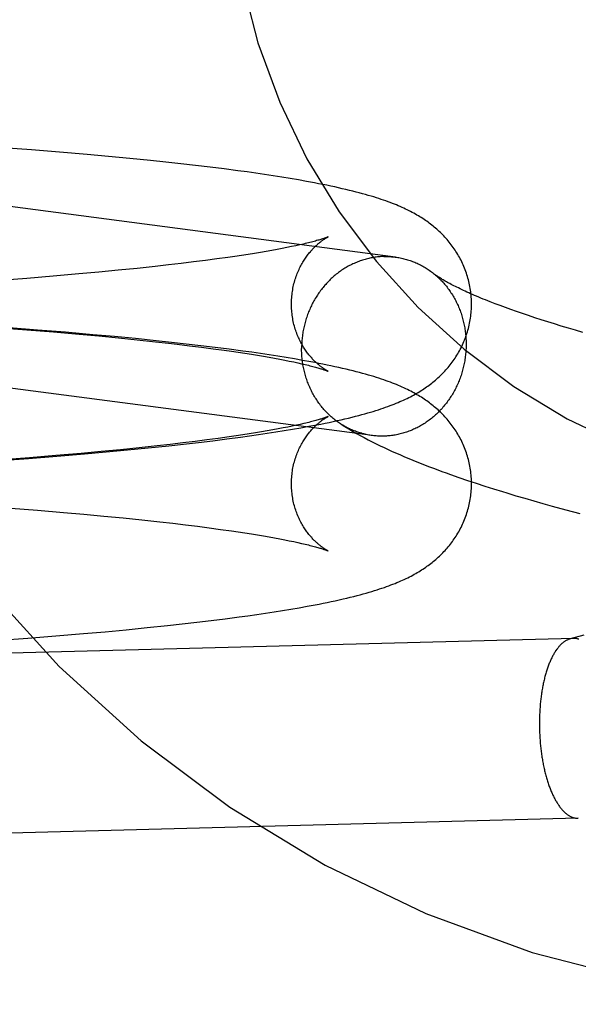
# Model space of a CAD drawing. Header units: inches. Extents: x 0 to 243, y 0 to 157.
# Tile 38 of 115: x 115.781 to 115.902, y 58.643 to 58.856. Entities that reach past the tile are written whole.
import ezdxf

# ---------------------------------------------------------------- set-up
doc = ezdxf.new("R2010")
doc.units = ezdxf.units.IN
doc.header["$LTSCALE"] = 13.357143
doc.header["$MEASUREMENT"] = 0
doc.linetypes.add('HIDDEN', pattern=[0.2, 0.1, -0.1])
doc.layers.add('DEFAULT_2', color=8, linetype='HIDDEN')

msp = doc.modelspace()

# ---------------------------------------------------------------- linework, layer by layer
at = {"layer": 'DEFAULT_2', "color": 8, "linetype": 'HIDDEN'}
for p, q in [((115.86272, 58.80478), (115.64499, 58.83331)), ((115.78383, 58.82801), (115.77765, 58.82847)), ((115.78991, 58.82753), (115.78383, 58.82801)), ((115.79589, 58.82702), (115.78991, 58.82753)), ((115.80057, 58.8266), (115.79589, 58.82702)), ((115.80517, 58.82617), (115.80057, 58.8266)), ((115.80967, 58.82572), (115.80517, 58.82617)), ((115.81298, 58.82537), (115.80967, 58.82572)), ((115.81623, 58.82502), (115.81298, 58.82537)), ((115.81941, 58.82465), (115.81623, 58.82502)), ((115.82254, 58.82428), (115.81941, 58.82465)), ((115.82559, 58.8239), (115.82254, 58.82428)), ((115.82858, 58.82351), (115.82559, 58.8239)), ((115.83054, 58.82324), (115.82858, 58.82351)), ((115.83246, 58.82297), (115.83054, 58.82324)), ((115.83436, 58.82269), (115.83246, 58.82297)), ((115.83623, 58.8224), (115.83436, 58.82269)), ((115.83807, 58.82211), (115.83623, 58.8224)), ((115.83988, 58.82182), (115.83807, 58.82211)), ((115.84166, 58.82151), (115.83988, 58.82182)), ((115.84342, 58.8212), (115.84166, 58.82151)), ((115.84276, 58.80762), (115.84196, 58.80744)), ((115.83215, 58.80559), (115.83078, 58.80537)), ((115.83346, 58.8058), (115.83215, 58.80559)), ((115.83472, 58.80602), (115.83346, 58.8058)), ((115.83593, 58.80623), (115.83472, 58.80602)), ((115.83708, 58.80644), (115.83593, 58.80623)), ((115.83817, 58.80665), (115.83708, 58.80644)), ((115.8392, 58.80685), (115.83817, 58.80665)), ((115.84018, 58.80705), (115.8392, 58.80685)), ((115.8411, 58.80725), (115.84018, 58.80705)), ((115.84196, 58.80744), (115.8411, 58.80725)), ((115.81628, 58.8034), (115.81351, 58.80308)), ((115.81895, 58.80373), (115.81628, 58.8034)), ((115.82152, 58.80405), (115.81895, 58.80373)), ((115.824, 58.80438), (115.82152, 58.80405)), ((115.82637, 58.80471), (115.824, 58.80438)), ((115.82789, 58.80493), (115.82637, 58.80471)), ((115.82936, 58.80515), (115.82789, 58.80493)), ((115.83078, 58.80537), (115.82936, 58.80515)), ((115.79844, 58.80152), (115.79411, 58.80113)), ((115.80264, 58.80193), (115.79844, 58.80152)), ((115.80672, 58.80234), (115.80264, 58.80193)), ((115.81066, 58.80276), (115.80672, 58.80234)), ((115.81351, 58.80308), (115.81066, 58.80276)), ((115.78283, 58.80018), (115.77698, 58.79973)), ((115.78854, 58.80065), (115.78283, 58.80018)), ((115.79411, 58.80113), (115.78854, 58.80065)), ((115.88427, 58.79469), (115.88321, 58.7951)), ((115.85773, 58.7661), (115.65376, 58.79283)), ((115.88537, 58.79427), (115.88427, 58.79469)), ((115.88652, 58.79385), (115.88537, 58.79427)), ((115.88771, 58.79342), (115.88652, 58.79385)), ((115.88894, 58.79298), (115.88771, 58.79342)), ((115.89021, 58.79254), (115.88894, 58.79298)), ((115.89152, 58.7921), (115.89021, 58.79254)), ((115.89287, 58.79165), (115.89152, 58.7921)), ((115.89425, 58.7912), (115.89287, 58.79165)), ((115.89568, 58.79075), (115.89425, 58.7912)), ((115.89714, 58.7903), (115.89568, 58.79075)), ((115.77703, 58.78947), (115.78288, 58.78903)), ((115.78516, 58.78897), (115.77901, 58.78944)), ((115.78288, 58.78903), (115.78859, 58.78856)), ((115.79122, 58.78849), (115.78516, 58.78897)), ((115.78859, 58.78856), (115.79416, 58.78808)), ((115.79717, 58.78797), (115.79122, 58.78849)), ((115.89863, 58.78984), (115.89714, 58.7903)), ((115.90016, 58.78938), (115.89863, 58.78984)), ((115.90172, 58.78892), (115.90016, 58.78938)), ((115.90331, 58.78845), (115.90172, 58.78892)), ((115.79416, 58.78808), (115.79848, 58.78769)), ((115.80183, 58.78755), (115.79717, 58.78797)), ((115.79848, 58.78769), (115.80269, 58.78728)), ((115.80639, 58.78711), (115.80183, 58.78755)), ((115.80269, 58.78728), (115.80676, 58.78687)), ((115.81087, 58.78666), (115.80639, 58.78711)), ((115.80676, 58.78687), (115.81069, 58.78645)), ((115.81069, 58.78645), (115.81355, 58.78613)), ((115.81415, 58.78631), (115.81087, 58.78666)), ((115.81738, 58.78595), (115.81415, 58.78631)), ((115.81355, 58.78613), (115.8154, 58.78591)), ((115.8154, 58.78591), (115.8181, 58.78559)), ((115.82054, 58.78559), (115.81738, 58.78595)), ((115.8181, 58.78559), (115.82071, 58.78526)), ((115.82363, 58.78521), (115.82054, 58.78559)), ((115.82071, 58.78526), (115.82321, 58.78493)), ((115.82321, 58.78493), (115.82562, 58.7846)), ((115.82666, 58.78483), (115.82363, 58.78521)), ((115.82562, 58.7846), (115.82716, 58.78438)), ((115.82963, 58.78443), (115.82666, 58.78483)), ((115.82716, 58.78438), (115.82865, 58.78417)), ((115.82865, 58.78417), (115.8301, 58.78395)), ((115.83157, 58.78416), (115.82963, 58.78443)), ((115.83347, 58.78389), (115.83157, 58.78416)), ((115.8301, 58.78395), (115.83149, 58.78373)), ((115.83149, 58.78373), (115.83283, 58.78351)), ((115.83283, 58.78351), (115.83412, 58.7833)), ((115.83535, 58.7836), (115.83347, 58.78389)), ((115.83412, 58.7833), (115.83535, 58.78308)), ((115.83721, 58.78332), (115.83535, 58.7836)), ((115.83535, 58.78308), (115.83653, 58.78287)), ((115.83653, 58.78287), (115.83765, 58.78266)), ((115.83903, 58.78302), (115.83721, 58.78332)), ((115.83765, 58.78266), (115.83871, 58.78246)), ((115.83871, 58.78246), (115.83971, 58.78226)), ((115.84083, 58.78272), (115.83903, 58.78302)), ((115.83971, 58.78226), (115.84066, 58.78206)), ((115.84066, 58.78206), (115.84155, 58.78187)), ((115.84259, 58.78241), (115.84083, 58.78272)), ((115.83494, 58.76712), (115.83369, 58.76691)), ((115.83613, 58.76734), (115.83494, 58.76712)), ((115.83727, 58.76754), (115.83613, 58.76734)), ((115.83677, 58.76689), (115.83861, 58.76718)), ((115.83835, 58.76775), (115.83727, 58.76754)), ((115.83937, 58.76795), (115.83835, 58.76775)), ((115.83861, 58.76718), (115.84042, 58.76748)), ((115.84034, 58.76815), (115.83937, 58.76795)), ((115.84124, 58.76834), (115.84034, 58.76815)), ((115.84042, 58.76748), (115.84219, 58.76779)), ((115.84209, 58.76853), (115.84124, 58.76834)), ((115.84288, 58.76871), (115.84209, 58.76853)), ((115.84219, 58.76779), (115.84393, 58.76811)), ((115.84393, 58.76811), (115.84568, 58.76844)), ((115.82187, 58.76517), (115.81931, 58.76484)), ((115.82, 58.76463), (115.82311, 58.765)), ((115.82432, 58.76549), (115.82187, 58.76517)), ((115.82311, 58.765), (115.82616, 58.76539)), ((115.82667, 58.76582), (115.82432, 58.76549)), ((115.82616, 58.76539), (115.82915, 58.76578)), ((115.82818, 58.76604), (115.82667, 58.76582)), ((115.82963, 58.76626), (115.82818, 58.76604)), ((115.82915, 58.76578), (115.8311, 58.76605)), ((115.83104, 58.76648), (115.82963, 58.76626)), ((115.83239, 58.76669), (115.83104, 58.76648)), ((115.8311, 58.76605), (115.83302, 58.76633)), ((115.83369, 58.76691), (115.83239, 58.76669)), ((115.83302, 58.76633), (115.83491, 58.76661)), ((115.83491, 58.76661), (115.83677, 58.76689)), ((115.80313, 58.76304), (115.79894, 58.76264)), ((115.80002, 58.76256), (115.80464, 58.76299)), ((115.80718, 58.76345), (115.80313, 58.76304)), ((115.80464, 58.76299), (115.80916, 58.76344)), ((115.81108, 58.76387), (115.80718, 58.76345)), ((115.80916, 58.76344), (115.81358, 58.7639)), ((115.81392, 58.76419), (115.81108, 58.76387)), ((115.81358, 58.7639), (115.81682, 58.76426)), ((115.81666, 58.76451), (115.81392, 58.76419)), ((115.81931, 58.76484), (115.81666, 58.76451)), ((115.81682, 58.76426), (115.82, 58.76463)), ((115.77701, 58.76069), (115.78321, 58.76115)), ((115.78342, 58.76129), (115.7776, 58.76085)), ((115.78321, 58.76115), (115.78932, 58.76164)), ((115.78911, 58.76176), (115.78342, 58.76129)), ((115.79464, 58.76224), (115.78911, 58.76176)), ((115.78932, 58.76164), (115.79532, 58.76214)), ((115.79894, 58.76264), (115.79464, 58.76224)), ((115.79532, 58.76214), (115.80002, 58.76256)), ((115.87644, 58.75703), (115.8783, 58.7564)), ((115.8783, 58.7564), (115.88017, 58.75577)), ((115.88017, 58.75577), (115.88206, 58.75516)), ((115.88206, 58.75516), (115.88396, 58.75456)), ((115.88396, 58.75456), (115.88587, 58.75396)), ((115.88877, 58.75308), (115.89071, 58.75251)), ((115.89071, 58.75251), (115.89267, 58.75194)), ((115.77937, 58.75036), (115.78517, 58.74991)), ((115.89267, 58.75194), (115.89464, 58.75138)), ((115.89464, 58.75138), (115.89662, 58.75083)), ((115.89662, 58.75083), (115.89961, 58.75001)), ((115.89961, 58.75001), (115.90262, 58.7492)), ((115.78517, 58.74991), (115.79082, 58.74944)), ((115.79082, 58.74944), (115.79523, 58.74905)), ((115.79523, 58.74905), (115.79953, 58.74865)), ((115.79953, 58.74865), (115.80371, 58.74825)), ((115.80371, 58.74825), (115.80775, 58.74783)), ((115.80775, 58.74783), (115.81164, 58.74741)), ((115.81164, 58.74741), (115.81447, 58.74709)), ((115.81447, 58.74709), (115.8172, 58.74677)), ((115.8172, 58.74677), (115.81984, 58.74644)), ((115.81984, 58.74644), (115.82238, 58.74611)), ((115.82238, 58.74611), (115.82482, 58.74578)), ((115.82482, 58.74578), (115.82715, 58.74545)), ((115.82715, 58.74545), (115.82865, 58.74523)), ((115.82865, 58.74523), (115.83009, 58.74501)), ((115.83009, 58.74501), (115.83148, 58.7448)), ((115.83148, 58.7448), (115.83282, 58.74458)), ((115.83282, 58.74458), (115.83411, 58.74436)), ((115.83411, 58.74436), (115.83534, 58.74415)), ((115.83534, 58.74415), (115.83652, 58.74394)), ((115.83652, 58.74394), (115.83764, 58.74373)), ((115.83764, 58.74373), (115.8387, 58.74352)), ((115.8387, 58.74352), (115.83971, 58.74332)), ((115.83971, 58.74332), (115.84066, 58.74313)), ((115.84066, 58.74313), (115.84154, 58.74293)), ((115.84005, 58.72849), (115.84182, 58.72879)), ((115.84182, 58.72879), (115.84356, 58.7291)), ((115.84356, 58.7291), (115.84529, 58.72943)), ((115.82583, 58.72641), (115.82881, 58.7268)), ((115.82881, 58.7268), (115.83075, 58.72707)), ((115.83075, 58.72707), (115.83267, 58.72734)), ((115.83267, 58.72734), (115.83456, 58.72762)), ((115.83456, 58.72762), (115.83641, 58.7279)), ((115.83641, 58.7279), (115.83825, 58.72819)), ((115.83825, 58.72819), (115.84005, 58.72849)), ((115.80439, 58.72404), (115.80889, 58.72448)), ((115.80889, 58.72448), (115.81329, 58.72494)), ((115.81329, 58.72494), (115.81652, 58.72529)), ((115.81652, 58.72529), (115.81969, 58.72566)), ((115.81969, 58.72566), (115.82279, 58.72603)), ((115.82279, 58.72603), (115.82583, 58.72641)), ((115.77689, 58.72175), (115.78306, 58.72221)), ((115.78306, 58.72221), (115.78914, 58.72269)), ((115.78914, 58.72269), (115.79511, 58.72319)), ((115.79511, 58.72319), (115.79979, 58.7236)), ((115.79979, 58.7236), (115.80439, 58.72404)), ((115.90352, 58.72283), (115.90053, 58.72203)), ((115.9013, 58.72215), (115.90053, 58.72203)), ((115.90231, 58.68316), (115.69488, 58.67779))]:
    msp.add_line(p, q, dxfattribs=at)
for points in [[(115.87917, 58.79461), (115.87916, 58.79496), (115.87915, 58.79534), (115.87914, 58.79573), (115.87911, 58.79611), (115.87908, 58.79649), (115.87904, 58.79687), (115.879, 58.79725), (115.87895, 58.79763), (115.87889, 58.79801), (115.87882, 58.79839), (115.87875, 58.79876), (115.87867, 58.79913), (115.87858, 58.7995), (115.87849, 58.79987), (115.87839, 58.80024), (115.87829, 58.8006), (115.87818, 58.80097), (115.87806, 58.80133), (115.87793, 58.80168), (115.8778, 58.80204), (115.87767, 58.80239), (115.87753, 58.80273), (115.87738, 58.80308), (115.87723, 58.80342), (115.87707, 58.80375), (115.8769, 58.80409), (115.87673, 58.80441), (115.87656, 58.80474), (115.87638, 58.80506), (115.8762, 58.80538), (115.87601, 58.80569), (115.87581, 58.806), (115.87562, 58.8063), (115.87541, 58.8066), (115.87521, 58.8069), (115.875, 58.80719), (115.87478, 58.80748), (115.87456, 58.80776), (115.87434, 58.80804), (115.87412, 58.80831), (115.87389, 58.80858), (115.87365, 58.80885), (115.87342, 58.80911), (115.87317, 58.80937), (115.87293, 58.80962), (115.87268, 58.80987), (115.87243, 58.81012), (115.87217, 58.81036), (115.87191, 58.8106), (115.87165, 58.81084), (115.87138, 58.81107), (115.87112, 58.81129), (115.87085, 58.81151), (115.87058, 58.81173), (115.87031, 58.81194), (115.87003, 58.81215), (115.86975, 58.81235), (115.86947, 58.81255), (115.86919, 58.81275), (115.86889, 58.81295), (115.8686, 58.81314), (115.8683, 58.81334), (115.86799, 58.81353), (115.86767, 58.81372), (115.86735, 58.81391), (115.86702, 58.8141), (115.86668, 58.81429), (115.86634, 58.81447), (115.86599, 58.81465), (115.86564, 58.81484), (115.86527, 58.81502), (115.8649, 58.8152), (115.86452, 58.81538), (115.86413, 58.81555), (115.86373, 58.81573), (115.86332, 58.8159), (115.86291, 58.81608), (115.86248, 58.81625), (115.86204, 58.81643), (115.86158, 58.8166), (115.86112, 58.81677), (115.86064, 58.81695), (115.86014, 58.81712), (115.85963, 58.81729), (115.8591, 58.81747), (115.85856, 58.81764), (115.85799, 58.81782), (115.85741, 58.81799), (115.85681, 58.81817), (115.85618, 58.81835), (115.85554, 58.81853), (115.85487, 58.81871), (115.85419, 58.81889), (115.85347, 58.81907), (115.85274, 58.81925), (115.85198, 58.81943), (115.85119, 58.81961), (115.85038, 58.8198), (115.84954, 58.81998), (115.84869, 58.82017), (115.84782, 58.82035), (115.84694, 58.82053), (115.84605, 58.8207), (115.84517, 58.82087), (115.84342, 58.8212)], [(115.84017, 58.79461), (115.84017, 58.79493), (115.84018, 58.79528), (115.8402, 58.79563), (115.84022, 58.79598), (115.84025, 58.79633), (115.84029, 58.79668), (115.84033, 58.79702), (115.84038, 58.79736), (115.84044, 58.79771), (115.8405, 58.79804), (115.84057, 58.79838), (115.84064, 58.79871), (115.84072, 58.79904), (115.84081, 58.79937), (115.8409, 58.79969), (115.841, 58.80001), (115.8411, 58.80032), (115.84121, 58.80063), (115.84132, 58.80094), (115.84144, 58.80124), (115.84156, 58.80153), (115.84168, 58.80182), (115.84181, 58.8021), (115.84194, 58.80238), (115.84208, 58.80265), (115.84221, 58.80292), (115.84235, 58.80318), (115.84249, 58.80343), (115.84264, 58.80367), (115.84278, 58.80391), (115.84293, 58.80415), (115.84307, 58.80437), (115.84322, 58.80459), (115.84337, 58.8048), (115.84352, 58.80501), (115.84367, 58.80521), (115.84382, 58.80541), (115.84396, 58.80559), (115.84411, 58.80578), (115.84426, 58.80595), (115.8444, 58.80612), (115.84455, 58.80628), (115.84469, 58.80644), (115.84483, 58.80659), (115.84497, 58.80674), (115.84511, 58.80688), (115.84525, 58.80702), (115.84538, 58.80715), (115.84552, 58.80728), (115.84565, 58.8074), (115.84578, 58.80751), (115.84591, 58.80763), (115.84603, 58.80773), (115.84615, 58.80784), (115.84627, 58.80794), (115.84639, 58.80803), (115.84651, 58.80812), (115.84662, 58.80821), (115.84673, 58.80829), (115.84684, 58.80837), (115.84694, 58.80844), (115.84704, 58.80851), (115.84714, 58.80858), (115.84723, 58.80864), (115.84732, 58.8087), (115.84741, 58.80876), (115.84749, 58.80881), (115.84757, 58.80886), (115.84765, 58.80891), (115.84772, 58.80895), (115.84778, 58.80899), (115.84785, 58.80902), (115.8479, 58.80905), (115.84795, 58.80908), (115.848, 58.80911), (115.84804, 58.80913), (115.84807, 58.80914), (115.8481, 58.80916), (115.84812, 58.80917), (115.84814, 58.80918), (115.84815, 58.80918)], [(115.84815, 58.80918), (115.84814, 58.80918), (115.84813, 58.80917), (115.8481, 58.80916), (115.84807, 58.80915), (115.84803, 58.80913), (115.84798, 58.80911), (115.84792, 58.80909), (115.84785, 58.80906), (115.84777, 58.80903), (115.84767, 58.80899), (115.84757, 58.80896), (115.84746, 58.80892), (115.84733, 58.80887), (115.84719, 58.80883), (115.84704, 58.80878), (115.84688, 58.80872), (115.8467, 58.80867), (115.84651, 58.80861), (115.84631, 58.80855), (115.84609, 58.80848), (115.84586, 58.80842), (115.84561, 58.80835), (115.84536, 58.80827), (115.84508, 58.8082), (115.84479, 58.80812), (115.84449, 58.80804), (115.84417, 58.80796), (115.84384, 58.80788), (115.84349, 58.80779), (115.84313, 58.80771), (115.84276, 58.80762)], [(115.86019, 58.80491), (115.85991, 58.8049), (115.85964, 58.80489), (115.85936, 58.80487), (115.85909, 58.80485), (115.85882, 58.80482), (115.85854, 58.80479), (115.85827, 58.80475), (115.858, 58.80471), (115.85773, 58.80466), (115.85745, 58.80461), (115.85718, 58.80456), (115.85691, 58.8045), (115.85664, 58.80443), (115.85637, 58.80436), (115.85611, 58.80429), (115.85584, 58.80421), (115.85558, 58.80413), (115.85531, 58.80404), (115.85505, 58.80395), (115.85479, 58.80386), (115.85452, 58.80376), (115.85426, 58.80365), (115.85401, 58.80354), (115.85375, 58.80343), (115.85349, 58.80331), (115.85324, 58.80319), (115.85299, 58.80307), (115.85274, 58.80294), (115.85249, 58.8028), (115.85224, 58.80267), (115.852, 58.80252), (115.85176, 58.80238), (115.85152, 58.80223), (115.85128, 58.80207), (115.85104, 58.80192), (115.85081, 58.80175), (115.85057, 58.80159), (115.85034, 58.80142), (115.85012, 58.80124), (115.84989, 58.80107), (115.84967, 58.80089), (115.84945, 58.8007), (115.84923, 58.80051), (115.84902, 58.80032), (115.8488, 58.80013), (115.84859, 58.79993), (115.84839, 58.79973), (115.84818, 58.79952), (115.84798, 58.79931), (115.84778, 58.7991), (115.84759, 58.79888), (115.84739, 58.79867), (115.84721, 58.79844), (115.84702, 58.79822), (115.84684, 58.79799), (115.84666, 58.79776), (115.84648, 58.79753), (115.8463, 58.79729), (115.84613, 58.79705), (115.84597, 58.79681), (115.8458, 58.79656), (115.84564, 58.79632), (115.84549, 58.79607), (115.84533, 58.79581), (115.84518, 58.79556), (115.84504, 58.7953), (115.84489, 58.79504), (115.84476, 58.79478), (115.84462, 58.79451), (115.84449, 58.79425), (115.84436, 58.79398), (115.84424, 58.79371), (115.84412, 58.79344), (115.844, 58.79316), (115.84389, 58.79289), (115.84378, 58.79261), (115.84367, 58.79233), (115.84357, 58.79205), (115.84347, 58.79176), (115.84338, 58.79148), (115.84329, 58.79119), (115.84321, 58.79091), (115.84313, 58.79062), (115.84305, 58.79033), (115.84298, 58.79004), (115.84291, 58.78975), (115.84284, 58.78945), (115.84278, 58.78916), (115.84272, 58.78886), (115.84267, 58.78857), (115.84262, 58.78827), (115.84258, 58.78798), (115.84254, 58.78768), (115.8425, 58.78738), (115.84247, 58.78708), (115.84244, 58.78678), (115.84242, 58.78648), (115.8424, 58.78618), (115.84239, 58.78588), (115.84238, 58.78558), (115.84237, 58.78528), (115.84237, 58.78498)], [(115.86019, 58.80491), (115.86046, 58.80492), (115.86074, 58.80492), (115.86101, 58.80491), (115.86128, 58.8049), (115.86156, 58.80489), (115.86183, 58.80487), (115.8621, 58.80485), (115.86238, 58.80482), (115.86265, 58.80479)], [(115.86272, 58.80478), (115.86292, 58.80475), (115.86319, 58.80471), (115.86346, 58.80467), (115.86373, 58.80462), (115.864, 58.80456), (115.86427, 58.8045), (115.86453, 58.80444), (115.8648, 58.80437), (115.86506, 58.8043), (115.86533, 58.80422), (115.86559, 58.80414), (115.86585, 58.80405), (115.86611, 58.80396), (115.86637, 58.80386), (115.86662, 58.80376), (115.86688, 58.80366), (115.86713, 58.80355), (115.86738, 58.80344), (115.86763, 58.80332), (115.86788, 58.8032), (115.86813, 58.80308), (115.86837, 58.80295), (115.86862, 58.80281), (115.86886, 58.80268), (115.8691, 58.80253), (115.86933, 58.80239), (115.86957, 58.80224), (115.8698, 58.80209), (115.87003, 58.80193), (115.87026, 58.80177), (115.87048, 58.8016), (115.8707, 58.80143)], [(115.88321, 58.7951), (115.88219, 58.79551), (115.8817, 58.7957), (115.88122, 58.7959), (115.88075, 58.7961), (115.88029, 58.79629), (115.87985, 58.79648), (115.87941, 58.79667), (115.87899, 58.79686), (115.87858, 58.79704), (115.87817, 58.79722), (115.87779, 58.7974), (115.87741, 58.79758), (115.87704, 58.79775), (115.87668, 58.79792), (115.87634, 58.79809), (115.87601, 58.79825), (115.87568, 58.79841), (115.87537, 58.79857), (115.87507, 58.79873), (115.87478, 58.79888), (115.8745, 58.79903), (115.87424, 58.79917), (115.87398, 58.79931), (115.87373, 58.79945), (115.8735, 58.79958), (115.87327, 58.79971), (115.87306, 58.79984), (115.87285, 58.79996), (115.87265, 58.80008), (115.87247, 58.8002), (115.87229, 58.80031), (115.87213, 58.80042), (115.87197, 58.80052), (115.87182, 58.80062), (115.87168, 58.80071), (115.87155, 58.8008), (115.87143, 58.80088), (115.87132, 58.80097), (115.87121, 58.80104), (115.87111, 58.80111), (115.87103, 58.80118), (115.87094, 58.80124), (115.8707, 58.80143)], [(115.87087, 58.8013), (115.87092, 58.80126), (115.87114, 58.80108), (115.87136, 58.8009), (115.87157, 58.80072), (115.87178, 58.80053), (115.87199, 58.80034), (115.87219, 58.80014), (115.87239, 58.79994), (115.87259, 58.79974), (115.87279, 58.79954), (115.87298, 58.79933), (115.87317, 58.79912), (115.87335, 58.7989), (115.87354, 58.79868), (115.87372, 58.79846), (115.87389, 58.79824), (115.87407, 58.79801), (115.87424, 58.79778), (115.87441, 58.79754), (115.87457, 58.79731), (115.87473, 58.79707), (115.87489, 58.79683), (115.87504, 58.79658), (115.87519, 58.79634), (115.87534, 58.79609), (115.87548, 58.79583), (115.87562, 58.79558), (115.87575, 58.79532), (115.87588, 58.79506), (115.87601, 58.7948), (115.87614, 58.79454), (115.87626, 58.79427), (115.87637, 58.794), (115.87649, 58.79373), (115.8766, 58.79346), (115.8767, 58.79318), (115.8768, 58.79291), (115.8769, 58.79263), (115.87699, 58.79235), (115.87708, 58.79207), (115.87717, 58.79179), (115.87725, 58.7915), (115.87732, 58.79122), (115.8774, 58.79093), (115.87747, 58.79064), (115.87753, 58.79035), (115.87759, 58.79006), (115.87765, 58.78977), (115.8777, 58.78948), (115.87775, 58.78918), (115.87779, 58.78889), (115.87783, 58.78859), (115.87787, 58.7883), (115.8779, 58.788), (115.87793, 58.7877), (115.87795, 58.7874), (115.87797, 58.7871), (115.87799, 58.78681), (115.878, 58.78651), (115.878, 58.78621), (115.878, 58.78591)], [(115.84814, 58.78003), (115.84815, 58.78003), (115.84814, 58.78004), (115.84812, 58.78004), (115.8481, 58.78005), (115.84807, 58.78007), (115.84804, 58.78009), (115.848, 58.78011), (115.84795, 58.78013), (115.8479, 58.78016), (115.84784, 58.78019), (115.84778, 58.78023), (115.84772, 58.78026), (115.84765, 58.78031), (115.84757, 58.78035), (115.84749, 58.7804), (115.84741, 58.78045), (115.84732, 58.78051), (115.84723, 58.78057), (115.84714, 58.78063), (115.84704, 58.7807), (115.84694, 58.78077), (115.84683, 58.78084), (115.84673, 58.78092), (115.84662, 58.781), (115.84651, 58.78109), (115.84639, 58.78118), (115.84627, 58.78128), (115.84615, 58.78137), (115.84603, 58.78148), (115.8459, 58.78159), (115.84578, 58.7817), (115.84565, 58.78181), (115.84552, 58.78194), (115.84538, 58.78206), (115.84525, 58.78219), (115.84511, 58.78233), (115.84497, 58.78247), (115.84483, 58.78262), (115.84469, 58.78277), (115.84455, 58.78293), (115.8444, 58.78309), (115.84426, 58.78326), (115.84411, 58.78344), (115.84396, 58.78362), (115.84382, 58.78381), (115.84367, 58.784), (115.84352, 58.7842), (115.84337, 58.78441), (115.84322, 58.78462), (115.84307, 58.78484), (115.84293, 58.78507), (115.84278, 58.7853), (115.84264, 58.78554), (115.84249, 58.78578), (115.84235, 58.78604), (115.84221, 58.78629), (115.84208, 58.78656), (115.84194, 58.78683), (115.84181, 58.78711), (115.84168, 58.78739), (115.84156, 58.78768), (115.84144, 58.78797), (115.84132, 58.78827), (115.84121, 58.78858), (115.8411, 58.78889), (115.841, 58.7892), (115.8409, 58.78952), (115.84081, 58.78984), (115.84072, 58.79017), (115.84064, 58.7905), (115.84057, 58.79083), (115.8405, 58.79117), (115.84044, 58.7915), (115.84038, 58.79185), (115.84033, 58.79219), (115.84029, 58.79253), (115.84025, 58.79288), (115.84022, 58.79323), (115.8402, 58.79358), (115.84018, 58.79393), (115.84017, 58.79428), (115.84017, 58.79461)], [(115.84568, 58.76844), (115.84656, 58.76861), (115.84744, 58.76879), (115.84833, 58.76897), (115.84921, 58.76916), (115.85007, 58.76934), (115.85092, 58.76953), (115.85174, 58.76972), (115.85253, 58.76991), (115.85329, 58.7701), (115.85402, 58.77028), (115.85473, 58.77047), (115.8554, 58.77065), (115.85606, 58.77083), (115.85669, 58.77101), (115.8573, 58.77118), (115.85789, 58.77136), (115.85846, 58.77154), (115.85901, 58.77171), (115.85955, 58.77189), (115.86006, 58.77206), (115.86056, 58.77224), (115.86105, 58.77241), (115.86152, 58.77259), (115.86197, 58.77276), (115.86241, 58.77293), (115.86285, 58.77311), (115.86327, 58.77328), (115.86368, 58.77346), (115.86408, 58.77363), (115.86447, 58.77381), (115.86485, 58.77399), (115.86522, 58.77417), (115.86559, 58.77435), (115.86595, 58.77453), (115.8663, 58.77472), (115.86664, 58.7749), (115.86698, 58.77509), (115.86731, 58.77528), (115.86763, 58.77547), (115.86795, 58.77566), (115.86826, 58.77585), (115.86857, 58.77605), (115.86886, 58.77624), (115.86916, 58.77644), (115.86944, 58.77664), (115.86973, 58.77684), (115.87, 58.77704), (115.87028, 58.77725), (115.87055, 58.77746), (115.87082, 58.77768), (115.87109, 58.7779), (115.87136, 58.77812), (115.87162, 58.77835), (115.87189, 58.77859), (115.87215, 58.77883), (115.8724, 58.77907), (115.87266, 58.77932), (115.87291, 58.77957), (115.87316, 58.77982), (115.8734, 58.78008), (115.87364, 58.78034), (115.87387, 58.78061), (115.8741, 58.78088), (115.87433, 58.78115), (115.87455, 58.78143), (115.87477, 58.78172), (115.87498, 58.782), (115.87519, 58.78229), (115.8754, 58.78259), (115.8756, 58.78289), (115.8758, 58.78319), (115.876, 58.7835), (115.87619, 58.78382), (115.87637, 58.78413), (115.87655, 58.78446), (115.87673, 58.78478), (115.8769, 58.78511), (115.87706, 58.78544), (115.87722, 58.78578), (115.87737, 58.78612), (115.87752, 58.78647), (115.87766, 58.78681), (115.8778, 58.78716), (115.87793, 58.78752), (115.87805, 58.78787), (115.87817, 58.78823), (115.87829, 58.7886), (115.87839, 58.78896), (115.87849, 58.78933), (115.87858, 58.7897), (115.87867, 58.79007), (115.87875, 58.79044), (115.87882, 58.79082), (115.87889, 58.7912), (115.87895, 58.79158), (115.879, 58.79196), (115.87904, 58.79234), (115.87908, 58.79272), (115.87911, 58.7931), (115.87914, 58.79348), (115.87915, 58.79387), (115.87916, 58.79425), (115.87917, 58.79461)], [(115.85095, 58.76856), (115.85081, 58.76865), (115.85057, 58.7688), (115.85034, 58.76896), (115.85012, 58.76912), (115.84989, 58.76929), (115.84967, 58.76946), (115.84945, 58.76963), (115.84923, 58.76981), (115.84902, 58.76999), (115.8488, 58.77017), (115.84859, 58.77036), (115.84839, 58.77055), (115.84818, 58.77075), (115.84798, 58.77095), (115.84778, 58.77115), (115.84759, 58.77135), (115.84739, 58.77156), (115.84721, 58.77177), (115.84702, 58.77199), (115.84684, 58.77221), (115.84666, 58.77243), (115.84648, 58.77265), (115.8463, 58.77288), (115.84613, 58.77311), (115.84597, 58.77335), (115.8458, 58.77358), (115.84564, 58.77382), (115.84549, 58.77406), (115.84533, 58.77431), (115.84518, 58.77455), (115.84504, 58.7748), (115.84489, 58.77506), (115.84476, 58.77531), (115.84462, 58.77557), (115.84449, 58.77583), (115.84436, 58.77609), (115.84424, 58.77635), (115.84412, 58.77662), (115.844, 58.77689), (115.84389, 58.77716), (115.84378, 58.77743), (115.84367, 58.77771), (115.84357, 58.77798), (115.84347, 58.77826), (115.84338, 58.77854), (115.84329, 58.77882), (115.84321, 58.7791), (115.84313, 58.77939), (115.84305, 58.77967), (115.84298, 58.77996), (115.84291, 58.78025), (115.84284, 58.78054), (115.84278, 58.78083), (115.84272, 58.78112), (115.84267, 58.78141), (115.84262, 58.78171), (115.84258, 58.782), (115.84254, 58.7823), (115.8425, 58.78259), (115.84247, 58.78289), (115.84244, 58.78319), (115.84242, 58.78349), (115.8424, 58.78379), (115.84239, 58.78409), (115.84238, 58.78438), (115.84237, 58.78468), (115.84237, 58.78498)], [(115.878, 58.78591), (115.878, 58.78561), (115.878, 58.78531), (115.87799, 58.78501), (115.87797, 58.78471), (115.87795, 58.78441), (115.87793, 58.78411), (115.8779, 58.78381), (115.87787, 58.78351), (115.87783, 58.78321), (115.87779, 58.78292), (115.87775, 58.78262), (115.8777, 58.78232), (115.87765, 58.78203), (115.87759, 58.78173), (115.87753, 58.78144), (115.87747, 58.78114), (115.8774, 58.78085), (115.87732, 58.78056), (115.87725, 58.78027), (115.87717, 58.77998), (115.87708, 58.7797), (115.87699, 58.77941), (115.8769, 58.77913), (115.8768, 58.77884), (115.8767, 58.77856), (115.8766, 58.77828), (115.87649, 58.778), (115.87637, 58.77773), (115.87626, 58.77745), (115.87614, 58.77718), (115.87601, 58.77691), (115.87588, 58.77664), (115.87575, 58.77638), (115.87562, 58.77611), (115.87548, 58.77585), (115.87534, 58.77559), (115.87519, 58.77533), (115.87504, 58.77508), (115.87489, 58.77482), (115.87473, 58.77457), (115.87457, 58.77433), (115.87441, 58.77408), (115.87424, 58.77384), (115.87407, 58.7736), (115.87389, 58.77336), (115.87372, 58.77313), (115.87354, 58.7729), (115.87335, 58.77267), (115.87317, 58.77245), (115.87298, 58.77223), (115.87279, 58.77201), (115.87259, 58.77179), (115.87239, 58.77158), (115.87219, 58.77137), (115.87199, 58.77116), (115.87178, 58.77096), (115.87157, 58.77076), (115.87136, 58.77057), (115.87114, 58.77038), (115.87092, 58.77019), (115.8707, 58.77), (115.87048, 58.76982), (115.87026, 58.76965), (115.87003, 58.76947), (115.8698, 58.7693), (115.86957, 58.76914), (115.86933, 58.76898), (115.8691, 58.76882), (115.86886, 58.76866), (115.86862, 58.76851), (115.86837, 58.76837), (115.86813, 58.76822), (115.86788, 58.76809), (115.86763, 58.76795), (115.86738, 58.76782), (115.86713, 58.7677), (115.86688, 58.76758), (115.86662, 58.76746), (115.86637, 58.76735), (115.86611, 58.76724), (115.86585, 58.76713), (115.86559, 58.76703), (115.86533, 58.76694), (115.86506, 58.76685), (115.8648, 58.76676), (115.86453, 58.76668), (115.86427, 58.7666), (115.864, 58.76653), (115.86373, 58.76646), (115.86346, 58.76639), (115.86319, 58.76633), (115.86292, 58.76628), (115.86265, 58.76623), (115.86238, 58.76618), (115.8621, 58.76614), (115.86183, 58.7661), (115.86156, 58.76607), (115.86128, 58.76604), (115.86101, 58.76602), (115.86074, 58.766), (115.86046, 58.76599), (115.86019, 58.76598)], [(115.87917, 58.75567), (115.87916, 58.75603), (115.87915, 58.75641), (115.87914, 58.75679), (115.87911, 58.75718), (115.87908, 58.75756), (115.87904, 58.75794), (115.879, 58.75832), (115.87895, 58.7587), (115.87889, 58.75907), (115.87882, 58.75945), (115.87875, 58.75982), (115.87867, 58.7602), (115.87859, 58.76057), (115.87849, 58.76094), (115.87839, 58.7613), (115.87829, 58.76167), (115.87818, 58.76203), (115.87806, 58.76239), (115.87794, 58.76274), (115.87781, 58.7631), (115.87767, 58.76345), (115.87753, 58.76379), (115.87738, 58.76414), (115.87723, 58.76448), (115.87707, 58.76481), (115.87691, 58.76515), (115.87674, 58.76548), (115.87656, 58.7658), (115.87638, 58.76612), (115.8762, 58.76644), (115.87601, 58.76675), (115.87582, 58.76706), (115.87562, 58.76736), (115.87542, 58.76766), (115.87521, 58.76796), (115.875, 58.76825), (115.87479, 58.76854), (115.87457, 58.76882), (115.87435, 58.7691), (115.87412, 58.76937), (115.87389, 58.76964), (115.87366, 58.76991), (115.87342, 58.77017), (115.87318, 58.77043), (115.87294, 58.77068), (115.87269, 58.77093), (115.87243, 58.77118), (115.87218, 58.77142), (115.87192, 58.77166), (115.87165, 58.7719), (115.87139, 58.77213), (115.87112, 58.77235), (115.87086, 58.77257), (115.87059, 58.77279), (115.87032, 58.773), (115.87004, 58.77321), (115.86976, 58.77341), (115.86948, 58.77361), (115.8692, 58.77381), (115.8689, 58.77401), (115.86861, 58.7742), (115.86831, 58.7744), (115.868, 58.77459), (115.86768, 58.77478), (115.86736, 58.77497), (115.86703, 58.77516), (115.8667, 58.77535), (115.86636, 58.77553), (115.86601, 58.77571), (115.86565, 58.7759), (115.86529, 58.77608), (115.86492, 58.77626), (115.86454, 58.77643), (115.86415, 58.77661), (115.86375, 58.77679), (115.86334, 58.77696), (115.86292, 58.77714), (115.8625, 58.77731), (115.86206, 58.77748), (115.8616, 58.77766), (115.86114, 58.77783), (115.86066, 58.778), (115.86017, 58.77818), (115.85966, 58.77835), (115.85913, 58.77853), (115.85858, 58.7787), (115.85802, 58.77888), (115.85744, 58.77905), (115.85684, 58.77923), (115.85621, 58.77941), (115.85557, 58.77958), (115.85491, 58.77976), (115.85422, 58.77994), (115.85351, 58.78012), (115.85278, 58.78031), (115.85202, 58.78049), (115.85123, 58.78067), (115.85042, 58.78086), (115.84959, 58.78104), (115.84873, 58.78122), (115.84787, 58.7814), (115.84699, 58.78158), (115.8461, 58.78176), (115.84522, 58.78193), (115.84434, 58.78209), (115.84259, 58.78241)], [(115.84155, 58.78187), (115.84237, 58.78168), (115.84277, 58.78159), (115.84314, 58.7815), (115.8435, 58.78141), (115.84385, 58.78133), (115.84418, 58.78125), (115.8445, 58.78117), (115.8448, 58.78109), (115.84509, 58.78101), (115.84536, 58.78093), (115.84562, 58.78086), (115.84587, 58.78079), (115.8461, 58.78073), (115.84631, 58.78066), (115.84652, 58.7806), (115.8467, 58.78054), (115.84688, 58.78049), (115.84704, 58.78043), (115.84719, 58.78038), (115.84733, 58.78034), (115.84746, 58.78029), (115.84757, 58.78025), (115.84768, 58.78022), (115.84777, 58.78018), (115.84785, 58.78015), (115.84792, 58.78013), (115.84798, 58.7801), (115.84803, 58.78008), (115.84807, 58.78006), (115.8481, 58.78005), (115.84813, 58.78004), (115.84813, 58.78004)], [(115.84017, 58.75567), (115.84017, 58.756), (115.84018, 58.75635), (115.8402, 58.75669), (115.84022, 58.75704), (115.84025, 58.75739), (115.84029, 58.75774), (115.84033, 58.75808), (115.84038, 58.75842), (115.84043, 58.75876), (115.8405, 58.7591), (115.84057, 58.75944), (115.84064, 58.75977), (115.84072, 58.7601), (115.84081, 58.76042), (115.8409, 58.76074), (115.84099, 58.76106), (115.8411, 58.76138), (115.8412, 58.76169), (115.84132, 58.76199), (115.84143, 58.76229), (115.84155, 58.76258), (115.84168, 58.76287), (115.8418, 58.76315), (115.84193, 58.76343), (115.84207, 58.7637), (115.8422, 58.76397), (115.84234, 58.76422), (115.84248, 58.76448), (115.84263, 58.76472), (115.84277, 58.76496), (115.84292, 58.76519), (115.84306, 58.76542), (115.84321, 58.76564), (115.84336, 58.76585), (115.8435, 58.76606), (115.84365, 58.76626), (115.8438, 58.76645), (115.84395, 58.76664), (115.8441, 58.76682), (115.84424, 58.767), (115.84439, 58.76717), (115.84453, 58.76733), (115.84467, 58.76749), (115.84482, 58.76764), (115.84496, 58.76779), (115.84509, 58.76793), (115.84523, 58.76807), (115.84537, 58.7682), (115.8455, 58.76833), (115.84563, 58.76845), (115.84576, 58.76856), (115.84589, 58.76868), (115.84601, 58.76878), (115.84614, 58.76889), (115.84626, 58.76899), (115.84637, 58.76908), (115.84649, 58.76917), (115.8466, 58.76926), (115.84671, 58.76934), (115.84682, 58.76942), (115.84692, 58.7695), (115.84702, 58.76957), (115.84712, 58.76964), (115.84722, 58.7697), (115.84731, 58.76976), (115.84739, 58.76982), (115.84748, 58.76987), (115.84756, 58.76992), (115.84763, 58.76996), (115.8477, 58.77001), (115.84777, 58.77005), (115.84783, 58.77008), (115.84789, 58.77011), (115.84794, 58.77014), (115.84799, 58.77017), (115.84803, 58.77019), (115.84807, 58.77021), (115.8481, 58.77022), (115.84812, 58.77023), (115.84814, 58.77024), (115.84815, 58.77025)], [(115.84815, 58.77025), (115.84814, 58.77024), (115.84813, 58.77024), (115.84811, 58.77023), (115.84808, 58.77022), (115.84804, 58.7702), (115.84799, 58.77018), (115.84793, 58.77016), (115.84787, 58.77013), (115.84779, 58.7701), (115.8477, 58.77007), (115.8476, 58.77003), (115.84749, 58.76999), (115.84736, 58.76995), (115.84723, 58.7699), (115.84708, 58.76986), (115.84692, 58.7698), (115.84675, 58.76975), (115.84657, 58.76969), (115.84637, 58.76963), (115.84615, 58.76957), (115.84593, 58.7695), (115.84569, 58.76943), (115.84543, 58.76936), (115.84516, 58.76929), (115.84488, 58.76921), (115.84458, 58.76913), (115.84427, 58.76905), (115.84395, 58.76897), (115.8436, 58.76889), (115.84325, 58.7688), (115.84288, 58.76871)], [(115.85095, 58.76856), (115.85175, 58.76806), (115.85257, 58.76756), (115.8534, 58.76707), (115.85424, 58.76659), (115.85508, 58.76612), (115.85593, 58.76567), (115.85679, 58.76521), (115.85765, 58.76477), (115.85852, 58.76434), (115.85939, 58.76391), (115.86026, 58.7635), (115.86114, 58.76309), (115.86202, 58.76268), (115.86291, 58.76229), (115.86379, 58.7619), (115.86468, 58.76152), (115.86557, 58.76115), (115.86646, 58.76078), (115.86735, 58.76042), (115.86824, 58.76006), (115.86914, 58.75971), (115.87004, 58.75936), (115.87095, 58.75901), (115.87186, 58.75867), (115.87277, 58.75834), (115.87368, 58.75801), (115.8746, 58.75768), (115.87644, 58.75703)], [(115.85765, 58.76611), (115.85745, 58.76614), (115.85718, 58.76618), (115.85691, 58.76622), (115.85664, 58.76628), (115.85637, 58.76633), (115.85611, 58.76639), (115.85584, 58.76645), (115.85558, 58.76652), (115.85531, 58.7666), (115.85505, 58.76667), (115.85479, 58.76675), (115.85452, 58.76684), (115.85426, 58.76693), (115.85401, 58.76703), (115.85375, 58.76713), (115.85349, 58.76723), (115.85324, 58.76734), (115.85299, 58.76745), (115.85274, 58.76757), (115.85249, 58.76769), (115.85224, 58.76781), (115.852, 58.76794), (115.85176, 58.76808), (115.85152, 58.76821), (115.85128, 58.76836), (115.85104, 58.7685)], [(115.86019, 58.76598), (115.85991, 58.76597), (115.85964, 58.76597), (115.85936, 58.76598), (115.85909, 58.76599), (115.85882, 58.766), (115.85854, 58.76602), (115.85827, 58.76604), (115.858, 58.76607), (115.85773, 58.7661)], [(115.84814, 58.7411), (115.84815, 58.7411), (115.84814, 58.7411), (115.84812, 58.74111), (115.8481, 58.74112), (115.84807, 58.74113), (115.84804, 58.74115), (115.848, 58.74117), (115.84795, 58.7412), (115.8479, 58.74122), (115.84784, 58.74126), (115.84778, 58.74129), (115.84772, 58.74133), (115.84765, 58.74137), (115.84757, 58.74142), (115.84749, 58.74147), (115.84741, 58.74152), (115.84732, 58.74157), (115.84723, 58.74163), (115.84714, 58.7417), (115.84704, 58.74176), (115.84694, 58.74184), (115.84684, 58.74191), (115.84673, 58.74199), (115.84662, 58.74207), (115.84651, 58.74216), (115.84639, 58.74225), (115.84627, 58.74234), (115.84615, 58.74244), (115.84603, 58.74254), (115.84591, 58.74265), (115.84578, 58.74276), (115.84565, 58.74288), (115.84552, 58.743), (115.84538, 58.74313), (115.84525, 58.74326), (115.84511, 58.7434), (115.84497, 58.74354), (115.84483, 58.74368), (115.84469, 58.74384), (115.84455, 58.74399), (115.8444, 58.74416), (115.84426, 58.74433), (115.84411, 58.7445), (115.84396, 58.74468), (115.84382, 58.74487), (115.84367, 58.74507), (115.84352, 58.74527), (115.84337, 58.74547), (115.84322, 58.74569), (115.84308, 58.74591), (115.84293, 58.74613), (115.84278, 58.74636), (115.84264, 58.7466), (115.84249, 58.74685), (115.84235, 58.7471), (115.84221, 58.74736), (115.84208, 58.74763), (115.84194, 58.7479), (115.84181, 58.74817), (115.84168, 58.74846), (115.84156, 58.74874), (115.84144, 58.74904), (115.84132, 58.74934), (115.84121, 58.74964), (115.8411, 58.74995), (115.841, 58.75027), (115.8409, 58.75058), (115.84081, 58.75091), (115.84072, 58.75123), (115.84064, 58.75156), (115.84057, 58.7519), (115.8405, 58.75223), (115.84044, 58.75257), (115.84038, 58.75291), (115.84033, 58.75325), (115.84029, 58.7536), (115.84025, 58.75395), (115.84022, 58.75429), (115.8402, 58.75464), (115.84018, 58.75499), (115.84017, 58.75534), (115.84017, 58.75567)], [(115.84529, 58.72943), (115.84617, 58.7296), (115.84704, 58.72977), (115.84793, 58.72995), (115.8488, 58.73014), (115.84967, 58.73032), (115.85052, 58.73051), (115.85135, 58.7307), (115.85215, 58.73089), (115.85292, 58.73107), (115.85366, 58.73126), (115.85438, 58.73144), (115.85506, 58.73162), (115.85572, 58.7318), (115.85636, 58.73198), (115.85698, 58.73216), (115.85758, 58.73233), (115.85816, 58.73251), (115.85872, 58.73269), (115.85926, 58.73286), (115.85978, 58.73304), (115.86029, 58.73321), (115.86078, 58.73338), (115.86125, 58.73355), (115.86171, 58.73373), (115.86216, 58.7339), (115.8626, 58.73407), (115.86302, 58.73425), (115.86344, 58.73442), (115.86384, 58.7346), (115.86423, 58.73477), (115.86462, 58.73495), (115.865, 58.73513), (115.86536, 58.7353), (115.86573, 58.73549), (115.86608, 58.73567), (115.86643, 58.73585), (115.86676, 58.73604), (115.8671, 58.73622), (115.86742, 58.73641), (115.86774, 58.7366), (115.86806, 58.73679), (115.86836, 58.73698), (115.86866, 58.73718), (115.86896, 58.73737), (115.86925, 58.73757), (115.86953, 58.73777), (115.86981, 58.73797), (115.87009, 58.73817), (115.87036, 58.73838), (115.87063, 58.73859), (115.8709, 58.73881), (115.87117, 58.73903), (115.87143, 58.73925), (115.87169, 58.73948), (115.87196, 58.73972), (115.87221, 58.73995), (115.87247, 58.7402), (115.87272, 58.74045), (115.87297, 58.7407), (115.87321, 58.74095), (115.87345, 58.74121), (115.87369, 58.74147), (115.87392, 58.74174), (115.87415, 58.74201), (115.87437, 58.74228), (115.87459, 58.74256), (115.87481, 58.74284), (115.87502, 58.74313), (115.87523, 58.74342), (115.87544, 58.74371), (115.87564, 58.74401), (115.87584, 58.74431), (115.87603, 58.74462), (115.87622, 58.74493), (115.8764, 58.74525), (115.87658, 58.74557), (115.87675, 58.74589), (115.87692, 58.74622), (115.87708, 58.74655), (115.87724, 58.74689), (115.87739, 58.74723), (115.87754, 58.74757), (115.87768, 58.74792), (115.87781, 58.74827), (115.87794, 58.74862), (115.87807, 58.74898), (115.87818, 58.74933), (115.87829, 58.74969), (115.8784, 58.75006), (115.8785, 58.75042), (115.87859, 58.75079), (115.87867, 58.75116), (115.87875, 58.75153), (115.87882, 58.75191), (115.87889, 58.75228), (115.87895, 58.75266), (115.879, 58.75304), (115.87904, 58.75341), (115.87908, 58.75379), (115.87911, 58.75418), (115.87914, 58.75456), (115.87915, 58.75494), (115.87916, 58.75532), (115.87917, 58.75567)], [(115.88587, 58.75396), (115.88683, 58.75367), (115.88877, 58.75308)], [(115.84154, 58.74293), (115.84237, 58.74275), (115.84276, 58.74266), (115.84314, 58.74257), (115.8435, 58.74248), (115.84385, 58.7424), (115.84418, 58.74231), (115.8445, 58.74223), (115.8448, 58.74215), (115.84509, 58.74208), (115.84536, 58.742), (115.84562, 58.74193), (115.84586, 58.74186), (115.84609, 58.74179), (115.84631, 58.74173), (115.84651, 58.74167), (115.8467, 58.74161), (115.84688, 58.74155), (115.84704, 58.7415), (115.84719, 58.74145), (115.84733, 58.7414), (115.84746, 58.74136), (115.84757, 58.74132), (115.84767, 58.74128), (115.84777, 58.74125), (115.84785, 58.74122), (115.84792, 58.74119), (115.84798, 58.74117), (115.84803, 58.74115), (115.84807, 58.74113), (115.8481, 58.74112), (115.84813, 58.74111), (115.84813, 58.74111)], [(115.9024, 58.72199), (115.90228, 58.72202), (115.90216, 58.72205), (115.90204, 58.72208), (115.90192, 58.7221), (115.9018, 58.72212), (115.90168, 58.72213), (115.90156, 58.72214), (115.90144, 58.72215), (115.90132, 58.72215), (115.69387, 58.71677)], [(115.90053, 58.72203), (115.90049, 58.72202), (115.90037, 58.72199), (115.90026, 58.72195), (115.90014, 58.7219), (115.90002, 58.72186), (115.8999, 58.7218), (115.89979, 58.72175), (115.89967, 58.72168), (115.89956, 58.72162), (115.89944, 58.72155), (115.89933, 58.72147), (115.89922, 58.72139), (115.8991, 58.72131), (115.89899, 58.72122), (115.89888, 58.72113), (115.89877, 58.72104), (115.89866, 58.72094), (115.89855, 58.72083), (115.89844, 58.72072), (115.89833, 58.72061), (115.89823, 58.72049), (115.89812, 58.72037), (115.89801, 58.72025), (115.89791, 58.72012), (115.89781, 58.71999), (115.8977, 58.71985), (115.8976, 58.71971), (115.8975, 58.71956), (115.8974, 58.71942), (115.8973, 58.71926), (115.8972, 58.71911), (115.89711, 58.71895), (115.89701, 58.71878), (115.89691, 58.71862), (115.89682, 58.71845), (115.89673, 58.71827), (115.89664, 58.71809), (115.89655, 58.71791), (115.89646, 58.71773), (115.89637, 58.71754), (115.89628, 58.71735), (115.8962, 58.71715), (115.89611, 58.71695), (115.89603, 58.71675), (115.89595, 58.71655), (115.89587, 58.71634), (115.89579, 58.71613), (115.89571, 58.71591), (115.89564, 58.7157), (115.89556, 58.71548), (115.89549, 58.71525), (115.89542, 58.71503), (115.89535, 58.7148), (115.89528, 58.71457), (115.89521, 58.71433), (115.89515, 58.7141), (115.89508, 58.71386), (115.89502, 58.71361), (115.89496, 58.71337), (115.8949, 58.71312), (115.89484, 58.71287), (115.89479, 58.71262), (115.89473, 58.71237), (115.89468, 58.71211), (115.89463, 58.71185), (115.89458, 58.71159), (115.89453, 58.71133), (115.89448, 58.71106), (115.89444, 58.7108), (115.89439, 58.71053), (115.89435, 58.71026), (115.89431, 58.70999), (115.89427, 58.70971), (115.89424, 58.70944), (115.8942, 58.70916), (115.89417, 58.70888), (115.89414, 58.7086), (115.89411, 58.70832), (115.89408, 58.70804), (115.89405, 58.70775), (115.89403, 58.70747), (115.89401, 58.70718), (115.89399, 58.7069), (115.89397, 58.70661), (115.89395, 58.70632), (115.89394, 58.70603), (115.89392, 58.70574), (115.89391, 58.70545), (115.8939, 58.70516), (115.89389, 58.70486), (115.89389, 58.70457), (115.89388, 58.70428), (115.89388, 58.70399), (115.89388, 58.70369)], [(115.89388, 58.70369), (115.89388, 58.7034), (115.89388, 58.7031), (115.89389, 58.70281), (115.89389, 58.70251), (115.8939, 58.70222), (115.89391, 58.70193), (115.89392, 58.70163), (115.89394, 58.70134), (115.89395, 58.70104), (115.89397, 58.70075), (115.89399, 58.70046), (115.89401, 58.70017), (115.89403, 58.69987), (115.89405, 58.69958), (115.89408, 58.69929), (115.89411, 58.699), (115.89414, 58.69871), (115.89417, 58.69843), (115.8942, 58.69814), (115.89424, 58.69785), (115.89427, 58.69757), (115.89431, 58.69728), (115.89435, 58.697), (115.89439, 58.69672), (115.89444, 58.69644), (115.89448, 58.69616), (115.89453, 58.69589), (115.89458, 58.69561), (115.89463, 58.69534), (115.89468, 58.69506), (115.89473, 58.69479), (115.89479, 58.69453), (115.89484, 58.69426), (115.8949, 58.69399), (115.89496, 58.69373), (115.89502, 58.69347), (115.89508, 58.69321), (115.89515, 58.69296), (115.89521, 58.6927), (115.89528, 58.69245), (115.89535, 58.6922), (115.89542, 58.69195), (115.89549, 58.69171), (115.89556, 58.69147), (115.89564, 58.69123), (115.89571, 58.69099), (115.89579, 58.69075), (115.89587, 58.69052), (115.89595, 58.69029), (115.89603, 58.69007), (115.89611, 58.68984), (115.8962, 58.68962), (115.89628, 58.68941), (115.89637, 58.68919), (115.89646, 58.68898), (115.89655, 58.68877), (115.89664, 58.68857), (115.89673, 58.68836), (115.89682, 58.68817), (115.89691, 58.68797), (115.89701, 58.68778), (115.89711, 58.68759), (115.8972, 58.6874), (115.8973, 58.68722), (115.8974, 58.68704), (115.8975, 58.68687), (115.8976, 58.6867), (115.8977, 58.68653), (115.89781, 58.68637), (115.89791, 58.68621), (115.89801, 58.68605), (115.89812, 58.6859), (115.89823, 58.68575), (115.89833, 58.68561), (115.89844, 58.68546), (115.89855, 58.68533), (115.89866, 58.68519), (115.89877, 58.68507), (115.89888, 58.68494), (115.89899, 58.68482), (115.8991, 58.6847), (115.89922, 58.68459), (115.89933, 58.68448), (115.89944, 58.68438), (115.89956, 58.68428), (115.89967, 58.68418), (115.89979, 58.68409), (115.8999, 58.684), (115.90002, 58.68392), (115.90014, 58.68384), (115.90026, 58.68376), (115.90037, 58.68369), (115.90049, 58.68363), (115.90061, 58.68356), (115.90073, 58.68351), (115.90085, 58.68345), (115.90096, 58.6834), (115.90108, 58.68336), (115.9012, 58.68332), (115.90132, 58.68328), (115.90144, 58.68325), (115.90156, 58.68323), (115.90168, 58.6832), (115.9018, 58.68319), (115.90192, 58.68317), (115.90204, 58.68316), (115.90216, 58.68316), (115.90228, 58.68316)]]:
    msp.add_lwpolyline(points, dxfattribs=at)
for radius in [0.25, 0.14]:
    msp.add_arc((115.96662, 58.89285), radius, 90, 270, dxfattribs=at)

doc.saveas('drawing.dxf')
